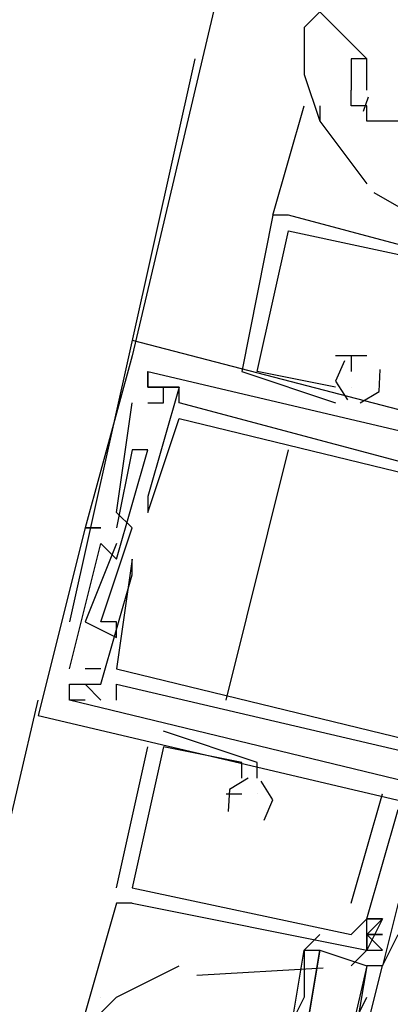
# Model space of a CAD drawing. Header units: feet. Extents: x -79 to 198, y -22 to 181.
# Tile 132 of 256: x 115.477 to 115.793, y 67.665 to 68.504. Entities that reach past the tile are written whole.
import ezdxf

# ---------------------------------------------------------------- set-up
doc = ezdxf.new("R2010")
doc.units = ezdxf.units.FT
doc.layers.add('A-LINEA', color=7, linetype='CONTINUOUS')

msp = doc.modelspace()

# ---------------------------------------------------------------- linework, layer by layer
at = {"layer": 'A-LINEA'}
for p, q in [((117.2133, 75.1511), (115.5733, 68.2178)), ((115.6267, 68.4711), (115.52, 67.9911)), ((115.7733, 68.4444), (115.7733, 68.4711)), ((115.7744, 68.4385), (115.7702, 68.4262)), ((115.6933, 68.3378), (115.72, 68.4311)), ((115.7333, 68.4311), (115.7333, 68.4178)), ((115.7793, 68.3572), (115.8727, 68.3034)), ((115.7067, 68.3378), (115.6933, 68.3378)), ((115.6933, 68.3378), (115.6933, 68.3378)), ((115.7067, 68.3378), (115.6933, 68.3378)), ((115.6933, 68.3378), (115.6933, 68.3378)), ((115.7067, 68.3378), (115.6933, 68.3378)), ((115.6933, 68.3378), (115.6933, 68.3378)), ((115.7067, 68.3378), (115.7067, 68.3378)), ((115.7067, 68.3378), (115.7067, 68.3378)), ((115.7067, 68.3378), (115.7067, 68.3378)), ((115.7067, 68.3244), (115.7067, 68.3244)), ((115.7067, 68.3244), (115.7067, 68.3244)), ((115.7067, 68.3244), (115.7067, 68.3244)), ((115.7067, 68.3244), (115.7067, 68.3244)), ((115.7067, 68.3244), (115.7067, 68.3244)), ((115.7067, 68.3244), (115.7067, 68.3244)), ((115.5733, 68.2311), (115.5733, 68.2311)), ((115.5733, 68.2311), (115.5733, 68.2311)), ((115.5733, 68.2311), (115.5733, 68.2311)), ((115.5733, 68.2178), (115.5733, 68.2178)), ((115.5733, 68.2178), (115.5733, 68.2178)), ((115.5733, 68.2178), (115.5733, 68.2178)), ((115.76, 68.2178), (115.7467, 68.2178)), ((115.7467, 68.2178), (115.7467, 68.2178)), ((115.76, 68.2178), (115.7467, 68.2178)), ((115.7467, 68.2178), (115.7467, 68.2178)), ((115.76, 68.2178), (115.7467, 68.2178)), ((115.7467, 68.2178), (115.7467, 68.2178)), ((115.76, 68.2178), (115.76, 68.2178)), ((115.76, 68.2178), (115.76, 68.2178)), ((115.76, 68.2178), (115.76, 68.2178)), ((115.76, 68.2178), (115.76, 68.2178)), ((115.76, 68.2178), (115.76, 68.2178)), ((115.76, 68.2178), (115.76, 68.2178)), ((115.7733, 68.2178), (115.7733, 68.2178)), ((115.7733, 68.2178), (115.7733, 68.2178)), ((115.7733, 68.2178), (115.7733, 68.2178)), ((115.5867, 68.2044), (115.5867, 68.2044)), ((115.5867, 68.2044), (115.5867, 68.2044)), ((115.5867, 68.2044), (115.5867, 68.2044)), ((115.5867, 68.2044), (115.5867, 68.2044)), ((115.5867, 68.2044), (115.5867, 68.2044)), ((115.5867, 68.2044), (115.5867, 68.2044)), ((115.5867, 68.2044), (115.5867, 68.2044)), ((115.5867, 68.2044), (115.5867, 68.2044)), ((115.5867, 68.2044), (115.5867, 68.2044)), ((115.6667, 68.2044), (115.6667, 68.2044)), ((115.6667, 68.2044), (115.6667, 68.2044)), ((115.6667, 68.2044), (115.6667, 68.2044)), ((115.68, 68.2044), (115.68, 68.2044)), ((115.68, 68.2044), (115.68, 68.2044)), ((115.68, 68.2044), (115.68, 68.2044)), ((115.76, 68.2044), (115.76, 68.2044)), ((115.76, 68.2044), (115.76, 68.2044)), ((115.76, 68.2044), (115.76, 68.2044)), ((115.5867, 68.1911), (115.5867, 68.1911)), ((115.5867, 68.1911), (115.5867, 68.1911)), ((115.5867, 68.1911), (115.5867, 68.1911)), ((115.5867, 68.1911), (115.5867, 68.1911)), ((115.5867, 68.1911), (115.5867, 68.1911)), ((115.5867, 68.1911), (115.5867, 68.1911)), ((115.5867, 68.1911), (115.5867, 68.1911)), ((115.5867, 68.1911), (115.5867, 68.1911)), ((115.5867, 68.1911), (115.5867, 68.1911)), ((115.5867, 68.1911), (115.5867, 68.1911)), ((115.5867, 68.1911), (115.5867, 68.1911)), ((115.5867, 68.1911), (115.5867, 68.1911)), ((115.5867, 68.1911), (115.5867, 68.1911)), ((115.5867, 68.1911), (115.5867, 68.1911)), ((115.5867, 68.1911), (115.5867, 68.1911)), ((115.6, 68.1911), (115.6, 68.1911)), ((115.6, 68.1911), (115.6, 68.1911)), ((115.6, 68.1911), (115.6, 68.1911)), ((115.6133, 68.1911), (115.6133, 68.1911)), ((115.6133, 68.1911), (115.6133, 68.1911)), ((115.6133, 68.1911), (115.6133, 68.1911)), ((115.6133, 68.1911), (115.6133, 68.1911)), ((115.6133, 68.1911), (115.6133, 68.1911)), ((115.6133, 68.1911), (115.6133, 68.1911)), ((115.6133, 68.1911), (115.6133, 68.1911)), ((115.6133, 68.1911), (115.6133, 68.1911)), ((115.6133, 68.1911), (115.6133, 68.1911)), ((115.6133, 68.1911), (115.6133, 68.1911)), ((115.6133, 68.1911), (115.6133, 68.1911)), ((115.6133, 68.1911), (115.6133, 68.1911)), ((115.7467, 68.1911), (115.7467, 68.1911)), ((115.7467, 68.1911), (115.7467, 68.1911)), ((115.7467, 68.1911), (115.7467, 68.1911)), ((115.7467, 68.1911), (115.7467, 68.1911)), ((115.7467, 68.1911), (115.7467, 68.1911)), ((115.7467, 68.1911), (115.7467, 68.1911)), ((115.76, 68.1911), (115.76, 68.1911)), ((115.76, 68.1911), (115.76, 68.1911)), ((115.76, 68.1911), (115.76, 68.1911)), ((115.76, 68.1911), (115.76, 68.1911)), ((115.76, 68.1911), (115.76, 68.1911)), ((115.76, 68.1911), (115.76, 68.1911)), ((115.5733, 68.1778), (115.5733, 68.1778)), ((115.5733, 68.1778), (115.5733, 68.1778)), ((115.5733, 68.1778), (115.5733, 68.1778)), ((115.5867, 68.1778), (115.5867, 68.1778)), ((115.5867, 68.1778), (115.5867, 68.1778)), ((115.5867, 68.1778), (115.5867, 68.1778)), ((115.6, 68.1778), (115.6, 68.1778)), ((115.6, 68.1778), (115.6, 68.1778)), ((115.6, 68.1778), (115.6, 68.1778)), ((115.6133, 68.1778), (115.6133, 68.1778)), ((115.6133, 68.1778), (115.6133, 68.1778)), ((115.6133, 68.1778), (115.6133, 68.1778)), ((115.6133, 68.1778), (115.6133, 68.1778)), ((115.6133, 68.1778), (115.6133, 68.1778)), ((115.6133, 68.1778), (115.6133, 68.1778)), ((115.7467, 68.1778), (115.7467, 68.1778)), ((115.7467, 68.1778), (115.7467, 68.1778)), ((115.7467, 68.1778), (115.7467, 68.1778)), ((115.6133, 68.1644), (115.6133, 68.1644)), ((115.6133, 68.1644), (115.6133, 68.1644)), ((115.6133, 68.1644), (115.6133, 68.1644)), ((115.6133, 68.1644), (115.6133, 68.1644)), ((115.6133, 68.1644), (115.6133, 68.1644)), ((115.6133, 68.1644), (115.6133, 68.1644)), ((115.5733, 68.1378), (115.5733, 68.1378)), ((115.5733, 68.1378), (115.5733, 68.1378)), ((115.5733, 68.1378), (115.5733, 68.1378)), ((115.5867, 68.1378), (115.5867, 68.1378)), ((115.5867, 68.1378), (115.5867, 68.1378)), ((115.5867, 68.1378), (115.5867, 68.1378)), ((115.5867, 68.1378), (115.5867, 68.1378)), ((115.5867, 68.1378), (115.5867, 68.1378)), ((115.5867, 68.1378), (115.5867, 68.1378)), ((115.6, 68.1378), (115.6, 68.1378)), ((115.6, 68.1378), (115.6, 68.1378)), ((115.6, 68.1378), (115.6, 68.1378)), ((115.6, 68.1378), (115.6, 68.1378)), ((115.6, 68.1378), (115.6, 68.1378)), ((115.6, 68.1378), (115.6, 68.1378)), ((115.6533, 67.9244), (115.7067, 68.1378)), ((115.5867, 68.0978), (115.5867, 68.0978)), ((115.5867, 68.0978), (115.5867, 68.0978)), ((115.5867, 68.0978), (115.5867, 68.0978)), ((115.5867, 68.0978), (115.5867, 68.0978)), ((115.5867, 68.0978), (115.5867, 68.0978)), ((115.5867, 68.0978), (115.5867, 68.0978)), ((115.5867, 68.0978), (115.5867, 68.0978)), ((115.5867, 68.0978), (115.5867, 68.0978)), ((115.5867, 68.0978), (115.5867, 68.0978)), ((115.5867, 68.0978), (115.5867, 68.0978)), ((115.5867, 68.0978), (115.5867, 68.0978)), ((115.5867, 68.0978), (115.5867, 68.0978)), ((115.56, 68.0844), (115.56, 68.0844)), ((115.56, 68.0844), (115.56, 68.0844)), ((115.56, 68.0844), (115.56, 68.0844)), ((115.5867, 68.0844), (115.5867, 68.0844)), ((115.5867, 68.0844), (115.5867, 68.0844)), ((115.5867, 68.0844), (115.5867, 68.0844)), ((115.5867, 68.0844), (115.5867, 68.0844)), ((115.5867, 68.0844), (115.5867, 68.0844)), ((115.5867, 68.0844), (115.5867, 68.0844)), ((115.5867, 68.0844), (115.5867, 68.0844)), ((115.5867, 68.0844), (115.5867, 68.0844)), ((115.5867, 68.0844), (115.5867, 68.0844)), ((115.5867, 68.0844), (115.5867, 68.0844)), ((115.5867, 68.0844), (115.5867, 68.0844)), ((115.5867, 68.0844), (115.5867, 68.0844)), ((115.5333, 68.0711), (115.5333, 68.0711)), ((115.5333, 68.0711), (115.5333, 68.0711)), ((115.5333, 68.0711), (115.5333, 68.0711)), ((115.5333, 68.0711), (115.5333, 68.0711)), ((115.5333, 68.0711), (115.5333, 68.0711)), ((115.5333, 68.0711), (115.5333, 68.0711)), ((115.5467, 68.0711), (115.5467, 68.0711)), ((115.5467, 68.0711), (115.5467, 68.0711)), ((115.5467, 68.0711), (115.5467, 68.0711)), ((115.5467, 68.0711), (115.5467, 68.0711)), ((115.5467, 68.0711), (115.5467, 68.0711)), ((115.5467, 68.0711), (115.5467, 68.0711)), ((115.56, 68.0711), (115.56, 68.0711)), ((115.56, 68.0711), (115.56, 68.0711)), ((115.56, 68.0711), (115.56, 68.0711)), ((115.5733, 68.0711), (115.5733, 68.0711)), ((115.5733, 68.0711), (115.5733, 68.0711)), ((115.5733, 68.0711), (115.5733, 68.0711)), ((115.5467, 68.0578), (115.5467, 68.0578)), ((115.5467, 68.0578), (115.5467, 68.0578)), ((115.5467, 68.0578), (115.5467, 68.0578)), ((115.56, 68.0578), (115.56, 68.0578)), ((115.56, 68.0578), (115.56, 68.0578)), ((115.56, 68.0578), (115.56, 68.0578)), ((115.56, 68.0444), (115.56, 68.0444)), ((115.56, 68.0444), (115.56, 68.0444)), ((115.56, 68.0444), (115.56, 68.0444)), ((115.5733, 68.0444), (115.5733, 68.0444)), ((115.5733, 68.0444), (115.5733, 68.0444)), ((115.5733, 68.0444), (115.5733, 68.0444)), ((115.5733, 68.0311), (115.5733, 68.0311)), ((115.5733, 68.0311), (115.5733, 68.0311)), ((115.5733, 68.0311), (115.5733, 68.0311)), ((115.5333, 67.9911), (115.5333, 67.9911)), ((115.5333, 67.9911), (115.5333, 67.9911)), ((115.5333, 67.9911), (115.5333, 67.9911)), ((115.5467, 67.9911), (115.5467, 67.9911)), ((115.5467, 67.9911), (115.5467, 67.9911)), ((115.5467, 67.9911), (115.5467, 67.9911)), ((115.56, 67.9911), (115.56, 67.9911)), ((115.56, 67.9911), (115.56, 67.9911)), ((115.56, 67.9911), (115.56, 67.9911)), ((115.56, 67.9778), (115.56, 67.9778)), ((115.56, 67.9778), (115.56, 67.9778)), ((115.56, 67.9778), (115.56, 67.9778)), ((115.52, 67.9511), (115.52, 67.9511)), ((115.52, 67.9511), (115.52, 67.9511)), ((115.52, 67.9511), (115.52, 67.9511)), ((115.5467, 67.9511), (115.5333, 67.9511)), ((115.5333, 67.9511), (115.5333, 67.9511)), ((115.5467, 67.9511), (115.5333, 67.9511)), ((115.5333, 67.9511), (115.5333, 67.9511)), ((115.5467, 67.9511), (115.5333, 67.9511)), ((115.5333, 67.9511), (115.5333, 67.9511)), ((115.5467, 67.9511), (115.5467, 67.9511)), ((115.5467, 67.9511), (115.5467, 67.9511)), ((115.5467, 67.9511), (115.5467, 67.9511)), ((115.56, 67.9511), (115.56, 67.9511)), ((115.56, 67.9511), (115.56, 67.9511)), ((115.56, 67.9511), (115.56, 67.9511)), ((115.52, 67.9378), (115.52, 67.9378)), ((115.52, 67.9378), (115.52, 67.9378)), ((115.52, 67.9378), (115.52, 67.9378)), ((115.52, 67.9378), (115.52, 67.9378)), ((115.52, 67.9378), (115.52, 67.9378)), ((115.52, 67.9378), (115.52, 67.9378)), ((115.5333, 67.9378), (115.5467, 67.9244)), ((115.5333, 67.9378), (115.5333, 67.9378)), ((115.5333, 67.9378), (115.5333, 67.9378)), ((115.5333, 67.9378), (115.5467, 67.9244)), ((115.5333, 67.9378), (115.5333, 67.9378)), ((115.5333, 67.9378), (115.5333, 67.9378)), ((115.5333, 67.9378), (115.5467, 67.9244)), ((115.5333, 67.9378), (115.5333, 67.9378)), ((115.5333, 67.9378), (115.5333, 67.9378)), ((115.5467, 67.9378), (115.5467, 67.9378)), ((115.5467, 67.9378), (115.5467, 67.9378)), ((115.5467, 67.9378), (115.5467, 67.9378)), ((115.5467, 67.9378), (115.5467, 67.9378)), ((115.5467, 67.9378), (115.5467, 67.9378)), ((115.5467, 67.9378), (115.5467, 67.9378)), ((115.5467, 67.9378), (115.5467, 67.9378)), ((115.5467, 67.9378), (115.5467, 67.9378)), ((115.5467, 67.9378), (115.5467, 67.9378)), ((115.56, 67.9378), (115.56, 67.9378)), ((115.56, 67.9378), (115.56, 67.9378)), ((115.56, 67.9378), (115.56, 67.9378)), ((113.8667, 60.9778), (115.4933, 67.9244)), ((115.52, 67.9244), (115.52, 67.9244)), ((115.52, 67.9244), (115.52, 67.9244)), ((115.52, 67.9244), (115.52, 67.9244)), ((115.52, 67.9244), (115.52, 67.9244)), ((115.52, 67.9244), (115.52, 67.9244)), ((115.52, 67.9244), (115.52, 67.9244)), ((115.5333, 67.9244), (115.5333, 67.9244)), ((115.5333, 67.9244), (115.5333, 67.9244)), ((115.5333, 67.9244), (115.5333, 67.9244)), ((115.5467, 67.9244), (115.5467, 67.9244)), ((115.5467, 67.9244), (115.5467, 67.9244)), ((115.5467, 67.9244), (115.5467, 67.9244)), ((115.56, 67.9244), (115.56, 67.9244)), ((115.56, 67.9244), (115.56, 67.9244)), ((115.56, 67.9244), (115.56, 67.9244)), ((115.4933, 67.9111), (115.4933, 67.9111)), ((115.4933, 67.9111), (115.4933, 67.9111)), ((115.4933, 67.9111), (115.4933, 67.9111)), ((115.6, 67.8978), (115.6, 67.8978)), ((115.6, 67.8978), (115.6, 67.8978)), ((115.6, 67.8978), (115.6, 67.8978)), ((115.56, 67.7644), (115.5867, 67.8844)), ((115.56, 67.7644), (115.5867, 67.8844)), ((115.56, 67.7644), (115.5867, 67.8844)), ((115.5867, 67.8844), (115.5867, 67.8844)), ((115.5867, 67.8844), (115.5867, 67.8844)), ((115.5867, 67.8844), (115.5867, 67.8844)), ((115.6, 67.8844), (115.6, 67.8844)), ((115.6, 67.8844), (115.6, 67.8844)), ((115.6, 67.8844), (115.6, 67.8844)), ((115.6, 67.8844), (115.6, 67.8844)), ((115.6, 67.8844), (115.6, 67.8844)), ((115.6, 67.8844), (115.6, 67.8844)), ((115.6667, 67.8711), (115.6667, 67.8711)), ((115.6667, 67.8711), (115.6667, 67.8711)), ((115.6667, 67.8711), (115.6667, 67.8711)), ((115.68, 67.8711), (115.68, 67.8711)), ((115.68, 67.8711), (115.68, 67.8711)), ((115.68, 67.8711), (115.68, 67.8711)), ((115.6667, 67.8578), (115.6667, 67.8578)), ((115.6667, 67.8578), (115.6667, 67.8578)), ((115.6667, 67.8578), (115.6667, 67.8578)), ((115.68, 67.8578), (115.68, 67.8578)), ((115.68, 67.8578), (115.68, 67.8578)), ((115.68, 67.8578), (115.68, 67.8578)), ((115.6533, 67.8444), (115.6533, 67.8444)), ((115.6533, 67.8444), (115.6533, 67.8444)), ((115.6533, 67.8444), (115.6533, 67.8444)), ((115.6667, 67.8444), (115.6667, 67.8444)), ((115.6667, 67.8444), (115.6667, 67.8444)), ((115.6667, 67.8444), (115.6667, 67.8444)), ((115.68, 67.8444), (115.68, 67.8444)), ((115.68, 67.8444), (115.68, 67.8444)), ((115.68, 67.8444), (115.68, 67.8444)), ((115.68, 67.8444), (115.68, 67.8444)), ((115.68, 67.8444), (115.68, 67.8444)), ((115.68, 67.8444), (115.68, 67.8444)), ((115.76, 67.7511), (115.7867, 67.8444)), ((115.76, 67.7511), (115.7867, 67.8444)), ((115.76, 67.7511), (115.7867, 67.8444)), ((115.7867, 67.8444), (115.7867, 67.8444)), ((115.7867, 67.8444), (115.7867, 67.8444)), ((115.7867, 67.8444), (115.7867, 67.8444)), ((115.56, 67.7644), (115.56, 67.7644)), ((115.56, 67.7644), (115.56, 67.7644)), ((115.56, 67.7644), (115.56, 67.7644)), ((115.5733, 67.7644), (115.5733, 67.7644)), ((115.5733, 67.7644), (115.5733, 67.7644)), ((115.5733, 67.7644), (115.5733, 67.7644)), ((115.5733, 67.7644), (115.5733, 67.7644)), ((115.5733, 67.7644), (115.5733, 67.7644)), ((115.5733, 67.7644), (115.5733, 67.7644)), ((115.56, 67.7511), (115.5333, 67.6578)), ((115.5733, 67.7511), (115.56, 67.7511)), ((115.5733, 67.7511), (115.56, 67.7511)), ((115.5733, 67.7511), (115.56, 67.7511)), ((115.5733, 67.7511), (115.5733, 67.7511)), ((115.5733, 67.7511), (115.5733, 67.7511)), ((115.5733, 67.7511), (115.5733, 67.7511)), ((115.76, 67.7511), (115.76, 67.7511)), ((115.76, 67.7511), (115.76, 67.7511)), ((115.76, 67.7511), (115.76, 67.7511)), ((115.7867, 67.7378), (115.7733, 67.7378)), ((115.7733, 67.7378), (115.7733, 67.7378)), ((115.7733, 67.7378), (115.7733, 67.7378)), ((115.7733, 67.7378), (115.7733, 67.7378)), ((115.7733, 67.7378), (115.7733, 67.7378)), ((115.7867, 67.7378), (115.7733, 67.7378)), ((115.7733, 67.7378), (115.7733, 67.7378)), ((115.7733, 67.7378), (115.7733, 67.7378)), ((115.7733, 67.7378), (115.7733, 67.7378)), ((115.7733, 67.7378), (115.7733, 67.7378)), ((115.7867, 67.7378), (115.7733, 67.7378)), ((115.7733, 67.7378), (115.7733, 67.7378)), ((115.7733, 67.7378), (115.7733, 67.7378)), ((115.7733, 67.7378), (115.7733, 67.7378)), ((115.7733, 67.7378), (115.7733, 67.7378)), ((115.7867, 67.7378), (115.7867, 67.7378)), ((115.7867, 67.7378), (115.7867, 67.7378)), ((115.7867, 67.7378), (115.7867, 67.7378)), ((115.7867, 67.7378), (115.7867, 67.7378)), ((115.7867, 67.7378), (115.7867, 67.7378)), ((115.7867, 67.7378), (115.7867, 67.7378)), ((115.7867, 67.7378), (115.7867, 67.7378)), ((115.7867, 67.7378), (115.7867, 67.7378)), ((115.7867, 67.7378), (115.7867, 67.7378)), ((115.7333, 67.7244), (115.72, 67.7111)), ((115.76, 67.7244), (115.76, 67.7244)), ((115.76, 67.7244), (115.76, 67.7244)), ((115.76, 67.7244), (115.76, 67.7244)), ((115.7733, 67.7244), (115.7733, 67.7244)), ((115.7733, 67.7244), (115.7733, 67.7244)), ((115.7733, 67.7244), (115.7733, 67.7244)), ((115.7733, 67.7111), (115.76, 67.6978)), ((115.7733, 67.7111), (115.7867, 67.7111)), ((115.7733, 67.7111), (115.7733, 67.7111)), ((115.7733, 67.7111), (115.7733, 67.7111)), ((115.7733, 67.7111), (115.7867, 67.7111)), ((115.7733, 67.7111), (115.7733, 67.7111)), ((115.7733, 67.7111), (115.7733, 67.7111)), ((115.7733, 67.7111), (115.7867, 67.7111)), ((115.7733, 67.7111), (115.7733, 67.7111)), ((115.7733, 67.7111), (115.7733, 67.7111)), ((115.736, 67.6957), (115.6284, 67.6895)), ((115.7733, 67.6978), (115.76, 67.6178)), ((115.7733, 67.6978), (115.7733, 67.6978)), ((115.7867, 67.6978), (115.7867, 67.6978)), ((115.7867, 67.6978), (115.7867, 67.6978)), ((115.5467, 67.6711), (115.5467, 67.6711)), ((115.76, 67.6444), (115.7733, 67.6711))]:
    msp.add_line(p, q, dxfattribs=at)
for points in [[(115.7733, 68.4711), (115.7467, 68.4978), (115.7333, 68.5111), (115.72, 68.4978)], [(115.72, 68.4978), (115.72, 68.4844), (115.72, 68.4578), (115.7333, 68.4178), (115.7733, 68.3644)], [(115.7733, 68.4711), (115.76, 68.4711), (115.76, 68.4444)], [(115.88, 68.3911), (115.8667, 68.3911), (115.8533, 68.3911), (115.84, 68.4044), (115.8267, 68.4044), (115.8133, 68.4044), (115.8, 68.4178), (115.7867, 68.4178), (115.7733, 68.4178), (115.7733, 68.4311), (115.76, 68.4311), (115.76, 68.4444)], [(115.6933, 68.3378), (115.6667, 68.2044), (115.7467, 68.1778)], [(115.6933, 68.3378), (115.6667, 68.2044), (115.7467, 68.1778)], [(115.6933, 68.3378), (115.6667, 68.2044), (115.7467, 68.1778)], [(116.04, 68.1244), (116.0667, 68.2444), (116.0533, 68.2578), (116.0533, 68.2444), (116.0667, 68.2444), (116.0533, 68.2178), (116.0533, 68.2311), (116.0533, 68.2178), (116.0267, 68.1244), (116, 68.1378), (116, 68.1644), (115.9867, 68.1644), (115.96, 68.1778), (115.9333, 68.1778), (115.92, 68.1778), (115.9067, 68.1511), (115.8667, 68.1644), (115.8933, 68.2578), (115.9067, 68.2578), (115.8933, 68.2578), (115.9067, 68.2844), (115.9067, 68.2711), (115.9067, 68.2844), (115.7067, 68.3378)], [(116.04, 68.1244), (116.0667, 68.2444), (116.0533, 68.2578), (116.0533, 68.2444), (116.0667, 68.2444), (116.0533, 68.2178), (116.0533, 68.2311), (116.0533, 68.2178), (116.0267, 68.1244), (116, 68.1378), (116, 68.1644), (115.9867, 68.1644), (115.96, 68.1778), (115.9333, 68.1778), (115.92, 68.1778), (115.9067, 68.1511), (115.8667, 68.1644), (115.8933, 68.2578), (115.9067, 68.2578), (115.8933, 68.2578), (115.9067, 68.2844), (115.9067, 68.2711), (115.9067, 68.2844), (115.7067, 68.3378)], [(116.04, 68.1244), (116.0667, 68.2444), (116.0533, 68.2578), (116.0533, 68.2444), (116.0667, 68.2444), (116.0533, 68.2178), (116.0533, 68.2311), (116.0533, 68.2178), (116.0267, 68.1244), (116, 68.1378), (116, 68.1644), (115.9867, 68.1644), (115.96, 68.1778), (115.9333, 68.1778), (115.92, 68.1778), (115.9067, 68.1511), (115.8667, 68.1644), (115.8933, 68.2578), (115.9067, 68.2578), (115.8933, 68.2578), (115.9067, 68.2844), (115.9067, 68.2711), (115.9067, 68.2844), (115.7067, 68.3378)], [(115.7467, 68.1911), (115.68, 68.2044), (115.7067, 68.3244), (115.8933, 68.2844), (115.8933, 68.2578), (115.8933, 68.2578)], [(115.7467, 68.1911), (115.68, 68.2044), (115.7067, 68.3244), (115.8933, 68.2844), (115.8933, 68.2578), (115.8933, 68.2578)], [(115.7467, 68.1911), (115.68, 68.2044), (115.7067, 68.3244), (115.8933, 68.2844), (115.8933, 68.2578), (115.8933, 68.2578)], [(115.5733, 68.2311), (116.24, 68.0578), (116.2533, 68.0578)], [(115.5733, 68.2311), (116.24, 68.0578), (116.2533, 68.0578)], [(115.5733, 68.2311), (116.24, 68.0578), (116.2533, 68.0578)], [(115.5733, 68.2178), (115.5333, 68.0711), (115.5467, 68.0711)], [(115.5733, 68.2178), (115.5333, 68.0711), (115.5467, 68.0711)], [(115.5733, 68.2178), (115.5333, 68.0711), (115.5467, 68.0711)], [(115.7733, 68.2178), (115.76, 68.2178), (115.76, 68.2044), (115.76, 68.2044)], [(115.7733, 68.2178), (115.76, 68.2178), (115.76, 68.2044), (115.76, 68.2044)], [(115.7733, 68.2178), (115.76, 68.2178), (115.76, 68.2044), (115.76, 68.2044)], [(115.7543, 68.2135), (115.7467, 68.1963), (115.7568, 68.1804)], [(115.7543, 68.2135), (115.7467, 68.1963), (115.7568, 68.1804)], [(115.7543, 68.2135), (115.7467, 68.1963), (115.7568, 68.1804)], [(116.0133, 68.0978), (116.0133, 68.0711), (115.6133, 68.1778), (115.6133, 68.1911), (115.5867, 68.1911), (115.5867, 68.2044), (115.5867, 68.1911), (115.6133, 68.1911), (115.5867, 68.0978), (115.5867, 68.0844), (115.6133, 68.1644), (116.1067, 68.0444), (116.0933, 67.9644), (116.0933, 67.9644)], [(115.5867, 68.1778), (115.6, 68.1778), (115.6, 68.1911), (115.5867, 68.1911), (115.5867, 68.2044), (116.04, 68.0978), (116.0267, 68.0844)], [(116.0133, 68.0978), (116.0133, 68.0711), (115.6133, 68.1778), (115.6133, 68.1911), (115.5867, 68.1911), (115.5867, 68.2044), (115.5867, 68.1911), (115.6133, 68.1911), (115.5867, 68.0978), (115.5867, 68.0844), (115.6133, 68.1644), (116.1067, 68.0444), (116.0933, 67.9644), (116.0933, 67.9644)], [(115.5867, 68.1778), (115.6, 68.1778), (115.6, 68.1911), (115.5867, 68.1911), (115.5867, 68.2044), (116.04, 68.0978), (116.0267, 68.0844)], [(116.0133, 68.0978), (116.0133, 68.0711), (115.6133, 68.1778), (115.6133, 68.1911), (115.5867, 68.1911), (115.5867, 68.2044), (115.5867, 68.1911), (115.6133, 68.1911), (115.5867, 68.0978), (115.5867, 68.0844), (115.6133, 68.1644), (116.1067, 68.0444), (116.0933, 67.9644), (116.0933, 67.9644)], [(115.5867, 68.1778), (115.6, 68.1778), (115.6, 68.1911), (115.5867, 68.1911), (115.5867, 68.2044), (116.04, 68.0978), (116.0267, 68.0844)], [(116.0133, 68.0978), (116.0133, 68.0711), (115.6133, 68.1778), (115.6133, 68.1911), (115.5867, 68.1911), (115.5867, 68.2044), (115.5867, 68.1911), (115.6133, 68.1911), (115.5867, 68.0978), (115.5867, 68.0844), (115.6133, 68.1644), (116.1067, 68.0444), (116.0933, 67.9644), (116.0933, 67.9644)], [(116.0133, 68.0978), (116.0133, 68.0711), (115.6133, 68.1778), (115.6133, 68.1911), (115.5867, 68.1911), (115.5867, 68.2044), (115.5867, 68.1911), (115.6133, 68.1911), (115.5867, 68.0978), (115.5867, 68.0844), (115.6133, 68.1644), (116.1067, 68.0444), (116.0933, 67.9644), (116.0933, 67.9644)], [(116.0133, 68.0978), (116.0133, 68.0711), (115.6133, 68.1778), (115.6133, 68.1911), (115.5867, 68.1911), (115.5867, 68.2044), (115.5867, 68.1911), (115.6133, 68.1911), (115.5867, 68.0978), (115.5867, 68.0844), (115.6133, 68.1644), (116.1067, 68.0444), (116.0933, 67.9644), (116.0933, 67.9644)], [(115.7677, 68.1778), (115.7838, 68.1875), (115.7848, 68.2062)], [(115.7677, 68.1778), (115.7838, 68.1875), (115.7848, 68.2062)], [(115.7677, 68.1778), (115.7838, 68.1875), (115.7848, 68.2062)], [(115.56, 68.0578), (115.5333, 67.9911), (115.56, 67.9778), (115.56, 67.9911), (115.5467, 67.9911), (115.5733, 68.0711), (115.56, 68.0844), (115.5733, 68.1778)], [(115.56, 68.0578), (115.5333, 67.9911), (115.56, 67.9778), (115.56, 67.9911), (115.5467, 67.9911), (115.5733, 68.0711), (115.56, 68.0844), (115.5733, 68.1778)], [(115.56, 68.0578), (115.5333, 67.9911), (115.56, 67.9778), (115.56, 67.9911), (115.5467, 67.9911), (115.5733, 68.0711), (115.56, 68.0844), (115.5733, 68.1778)], [(115.52, 67.9511), (115.5467, 68.0578), (115.56, 68.0444), (115.5867, 68.1378)], [(115.52, 67.9511), (115.5467, 68.0578), (115.56, 68.0444), (115.5867, 68.1378)], [(115.52, 67.9511), (115.5467, 68.0578), (115.56, 68.0444), (115.5867, 68.1378)], [(115.5867, 68.1378), (115.5733, 68.1378), (115.56, 68.0711)], [(115.5867, 68.1378), (115.5733, 68.1378), (115.56, 68.0711)], [(115.5867, 68.1378), (115.5733, 68.1378), (115.56, 68.0711)], [(115.5467, 68.0711), (115.5333, 68.0711), (115.4933, 67.9111), (116.1733, 67.7511), (116.1733, 67.7644), (116.16, 67.7644)], [(115.5467, 68.0711), (115.5333, 68.0711), (115.4933, 67.9111), (116.1733, 67.7511), (116.1733, 67.7644), (116.16, 67.7644)], [(115.5467, 68.0711), (115.5333, 68.0711), (115.4933, 67.9111), (116.1733, 67.7511), (116.1733, 67.7644), (116.16, 67.7644)], [(115.5333, 67.9244), (115.52, 67.9244), (115.52, 67.9378), (115.5467, 67.9378), (115.5733, 68.0311), (115.5733, 68.0444), (115.56, 67.9511), (116.0533, 67.8311), (116.08, 67.9244), (116.08, 67.9244), (116.0933, 67.9111)], [(115.5333, 67.9244), (115.52, 67.9244), (115.52, 67.9378), (115.5467, 67.9378), (115.5733, 68.0311), (115.5733, 68.0444), (115.56, 67.9511), (116.0533, 67.8311), (116.08, 67.9244), (116.08, 67.9244), (116.0933, 67.9111)], [(115.5333, 67.9244), (115.52, 67.9244), (115.52, 67.9378), (115.5467, 67.9378), (115.5733, 68.0311), (115.5733, 68.0444), (115.56, 67.9511), (116.0533, 67.8311), (116.08, 67.9244), (116.08, 67.9244), (116.0933, 67.9111)], [(115.96, 67.8178), (115.52, 67.9244), (115.52, 67.9378), (115.5333, 67.9378)], [(115.96, 67.8178), (115.52, 67.9244), (115.52, 67.9378), (115.5333, 67.9378)], [(115.96, 67.8178), (115.52, 67.9244), (115.52, 67.9378), (115.5333, 67.9378)], [(115.56, 67.9244), (115.56, 67.9378), (115.96, 67.8444), (115.96, 67.8311), (115.9733, 67.8311), (115.96, 67.8311), (115.9733, 67.8444), (116.0667, 67.8311)], [(115.56, 67.9244), (115.56, 67.9378), (115.96, 67.8444), (115.96, 67.8311), (115.9733, 67.8311), (115.96, 67.8311), (115.9733, 67.8444), (116.0667, 67.8311)], [(115.56, 67.9244), (115.56, 67.9378), (115.96, 67.8444), (115.96, 67.8311), (115.9733, 67.8311), (115.96, 67.8311), (115.9733, 67.8444), (116.0667, 67.8311)], [(115.68, 67.8578), (115.68, 67.8711), (115.6, 67.8978)], [(115.68, 67.8578), (115.68, 67.8711), (115.6, 67.8978)], [(115.68, 67.8578), (115.68, 67.8711), (115.6, 67.8978)], [(115.6667, 67.8578), (115.6667, 67.8711), (115.6, 67.8844), (115.5733, 67.7644), (115.76, 67.7244), (115.7733, 67.7378), (115.7733, 67.7378)], [(115.6667, 67.8578), (115.6667, 67.8711), (115.6, 67.8844), (115.5733, 67.7644), (115.76, 67.7244), (115.7733, 67.7378), (115.7733, 67.7378)], [(115.6667, 67.8578), (115.6667, 67.8711), (115.6, 67.8844), (115.5733, 67.7644), (115.76, 67.7244), (115.7733, 67.7378), (115.7733, 67.7378)], [(115.6723, 67.8578), (115.6562, 67.8481), (115.6552, 67.8293)], [(115.6723, 67.8578), (115.6562, 67.8481), (115.6552, 67.8293)], [(115.6723, 67.8578), (115.6562, 67.8481), (115.6552, 67.8293)], [(115.6857, 67.8221), (115.6933, 67.8393), (115.6832, 67.8552)], [(115.6857, 67.8221), (115.6933, 67.8393), (115.6832, 67.8552)], [(115.6857, 67.8221), (115.6933, 67.8393), (115.6832, 67.8552)], [(115.6533, 67.8444), (115.6667, 67.8444), (115.6667, 67.8444)], [(115.6533, 67.8444), (115.6667, 67.8444), (115.6667, 67.8444)], [(115.6533, 67.8444), (115.6667, 67.8444), (115.6667, 67.8444)], [(115.5733, 67.7511), (115.7733, 67.7111), (115.7733, 67.7244), (115.7733, 67.7111), (115.7733, 67.7378), (115.7867, 67.7378), (115.7733, 67.7378), (115.7867, 67.7378), (115.7733, 67.7378), (115.8, 67.8311), (115.8267, 67.8311)], [(115.5733, 67.7511), (115.7733, 67.7111), (115.7733, 67.7244), (115.7733, 67.7111), (115.7733, 67.7378), (115.7867, 67.7378), (115.7733, 67.7378), (115.7867, 67.7378), (115.7733, 67.7378), (115.8, 67.8311), (115.8267, 67.8311)], [(115.5733, 67.7511), (115.7733, 67.7111), (115.7733, 67.7244), (115.7733, 67.7111), (115.7733, 67.7378), (115.7867, 67.7378), (115.7733, 67.7378), (115.7867, 67.7378), (115.7733, 67.7378), (115.8, 67.8311), (115.8267, 67.8311)], [(115.8, 67.7511), (115.7867, 67.6978), (115.7733, 67.6978)], [(115.7867, 67.7111), (115.7733, 67.7244), (115.7867, 67.7378)], [(115.7733, 67.7111), (115.7733, 67.7111), (115.7733, 67.7378), (115.7867, 67.7378), (115.7733, 67.7111), (115.7733, 67.7244)], [(115.7867, 67.7111), (115.7733, 67.7244), (115.7867, 67.7378)], [(115.7733, 67.7111), (115.7733, 67.7111), (115.7733, 67.7378), (115.7867, 67.7378), (115.7733, 67.7111), (115.7733, 67.7244)], [(115.7867, 67.7111), (115.7733, 67.7244), (115.7867, 67.7378)], [(115.7733, 67.7111), (115.7733, 67.7111), (115.7733, 67.7378), (115.7867, 67.7378), (115.7733, 67.7111), (115.7733, 67.7244)], [(115.7467, 67.5378), (115.7867, 67.6978), (115.8, 67.7244), (115.8133, 67.7244), (115.8267, 67.7244), (115.88, 67.7111), (115.9067, 67.7111), (115.9067, 67.6978), (115.9067, 67.6711), (115.88, 67.4978), (115.8667, 67.4978), (115.8533, 67.4978), (115.8667, 67.5244)], [(115.7867, 67.7244), (115.7733, 67.7244), (115.7867, 67.7244)], [(115.7867, 67.7111), (115.7733, 67.7244), (115.7867, 67.7111)], [(115.7867, 67.7244), (115.7733, 67.7244), (115.7867, 67.7244)], [(115.7867, 67.7244), (115.7733, 67.7244), (115.7867, 67.7244)], [(115.7867, 67.7111), (115.7733, 67.7244), (115.7867, 67.7111)], [(115.7867, 67.7244), (115.7733, 67.7244), (115.7867, 67.7244)], [(115.7867, 67.7244), (115.7733, 67.7244), (115.7867, 67.7244)], [(115.7867, 67.7111), (115.7733, 67.7244), (115.7867, 67.7111)], [(115.7867, 67.7244), (115.7733, 67.7244), (115.7867, 67.7244)], [(115.72, 67.7111), (115.72, 67.6978), (115.72, 67.6711), (115.7067, 67.6444), (115.7067, 67.6311), (115.7067, 67.6311), (115.6933, 67.5778)], [(115.7067, 67.6311), (115.7067, 67.6311), (115.72, 67.7111), (115.7333, 67.7111), (115.72, 67.6311), (115.7067, 67.6311), (115.7067, 67.6311)], [(115.76, 67.6178), (115.72, 67.6311), (115.7333, 67.7111), (115.7733, 67.6978)], [(115.5067, 67.6044), (115.52, 67.6311), (115.56, 67.6711), (115.6133, 67.6978)], [(115.7733, 67.6978), (115.7333, 67.5244), (115.7733, 67.5111)]]:
    msp.add_lwpolyline(points, dxfattribs=at)

doc.saveas('drawing.dxf')
